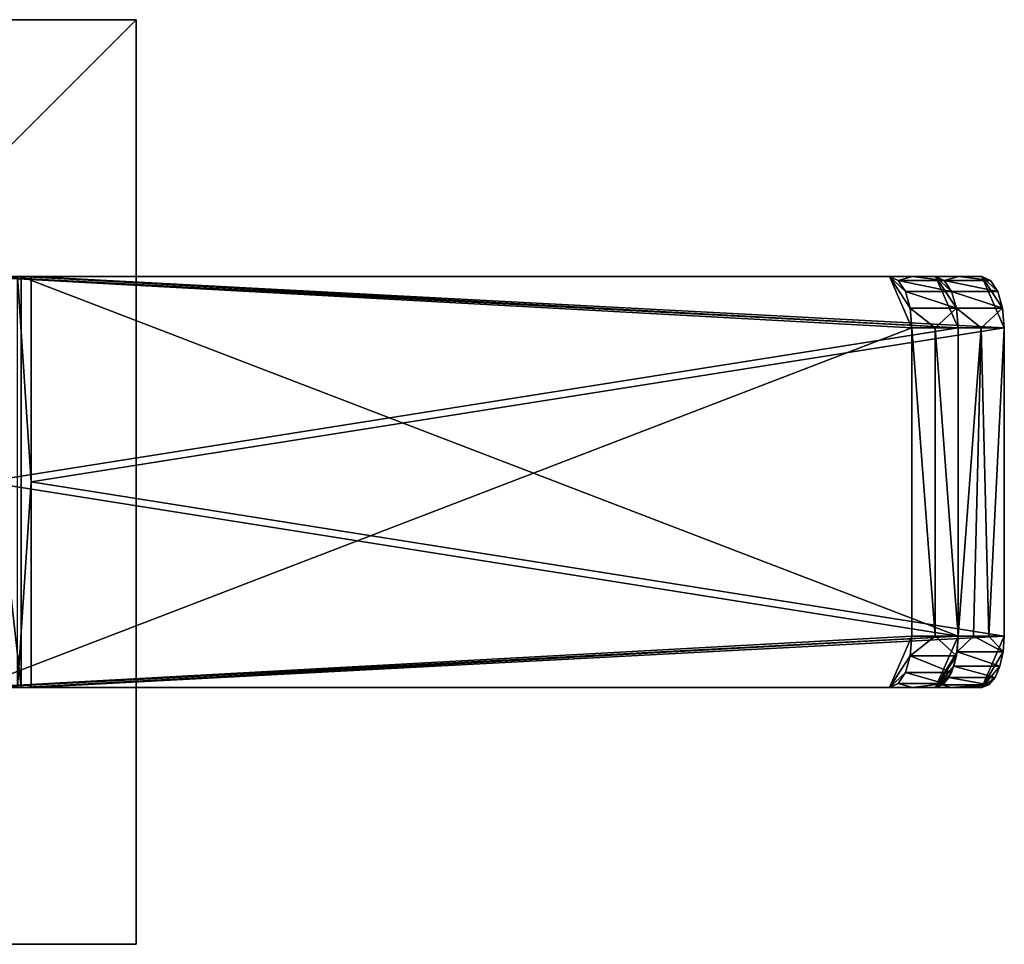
# Model space of a CAD drawing. Header units: inches. Extents: x -15 to 6, y -7 to 205.
# Tile 22 of 22: x -8.61 to -4.83, y 198 to 201.54. Entities that reach past the tile are written whole.
import ezdxf

# ---------------------------------------------------------------- set-up
doc = ezdxf.new("R2010")
doc.units = ezdxf.units.IN
doc.layers.get('0').update_dxf_attribs({"true_color": 0xc2ced6})

msp = doc.modelspace()

# ---------------------------------------------------------------- linework, layer by layer
for points in [[(-8.1607, 201.5416), (-8.1607, 201.5416), (-11.704, 201.5416), (-8.1607, 201.5416)], [(-11.704, 201.5416), (-11.704, 201.5416), (-8.1607, 201.5416), (-11.704, 201.5416)], [(-8.1607, 201.5416), (-8.1607, 197.9982), (-11.704, 197.9982), (-8.1607, 201.5416)], [(-11.704, 197.9982), (-11.704, 201.5416), (-8.1607, 201.5416), (-11.704, 197.9982)], [(-11.704, 197.9982), (-8.1607, 197.9982), (-8.1607, 201.5416), (-11.704, 197.9982)], [(-8.1607, 201.5416), (-11.704, 201.5416), (-11.704, 197.9982), (-8.1607, 201.5416)], [(-8.1607, 197.9982), (-8.1607, 197.9982), (-8.1607, 201.5416), (-8.1607, 197.9982)], [(-8.1607, 201.5416), (-8.1607, 201.5416), (-8.1607, 197.9982), (-8.1607, 201.5416)], [(-8.6014, 198.9825), (-8.7784, 198.9825), (-8.7784, 200.5573), (-8.6014, 198.9825)], [(-8.7784, 200.5573), (-8.6014, 200.5573), (-8.6014, 198.9825), (-8.7784, 200.5573)], [(-5.188, 200.3605), (-8.7784, 200.5573), (-8.7784, 198.9825), (-5.188, 200.3605)], [(-5.188, 200.3605), (-5.2742, 200.5573), (-8.7784, 200.5573), (-5.188, 200.3605)], [(-8.7784, 200.5573), (-5.2742, 200.5573), (-8.6014, 200.5573), (-8.7784, 200.5573)], [(-5.0111, 200.3605), (-5.0973, 200.5573), (-8.7404, 200.5573), (-5.0111, 200.3605)], [(-8.7404, 199.7699), (-5.0111, 200.3605), (-8.7404, 200.5573), (-8.7404, 199.7699)], [(-8.5635, 200.5573), (-8.6157, 200.5573), (-8.7404, 200.5573), (-8.5635, 200.5573)], [(-8.7404, 200.5573), (-5.0973, 200.5573), (-5.0088, 200.5573), (-8.7404, 200.5573)], [(-8.7404, 200.5573), (-5.0088, 200.5573), (-4.9203, 200.5573), (-8.7404, 200.5573)], [(-4.9203, 200.5573), (-8.5635, 200.5573), (-8.7404, 200.5573), (-4.9203, 200.5573)], [(-8.5635, 200.5573), (-8.5635, 199.7699), (-8.6157, 200.5573), (-8.5635, 200.5573)], [(-8.6157, 198.9825), (-8.6157, 200.5573), (-8.5635, 199.7699), (-8.6157, 198.9825)], [(-5.0111, 199.1794), (-8.6014, 198.9825), (-8.6014, 200.5573), (-5.0111, 199.1794)], [(-8.6014, 200.5573), (-5.0111, 200.3605), (-5.0111, 199.1794), (-8.6014, 200.5573)], [(-5.0111, 200.3605), (-8.6014, 200.5573), (-5.0973, 200.5573), (-5.0111, 200.3605)], [(-8.6014, 200.5573), (-5.1858, 200.5573), (-5.0973, 200.5573), (-8.6014, 200.5573)], [(-5.1858, 200.5573), (-8.6014, 200.5573), (-5.2742, 200.5573), (-5.1858, 200.5573)], [(-8.5635, 200.5573), (-4.8341, 200.3605), (-8.5635, 199.7699), (-8.5635, 200.5573)], [(-8.5635, 200.5573), (-4.9203, 200.5573), (-4.8341, 200.3605), (-8.5635, 200.5573)], [(-5.2133, 200.4997), (-5.2412, 200.5423), (-5.2742, 200.5573), (-5.2133, 200.4997)], [(-5.2742, 200.5573), (-5.188, 200.3605), (-5.1946, 200.4358), (-5.2742, 200.5573)], [(-5.2742, 200.5573), (-5.1946, 200.4358), (-5.2133, 200.4997), (-5.2742, 200.5573)], [(-5.1858, 200.5573), (-5.2742, 200.5573), (-5.2412, 200.5423), (-5.1858, 200.5573)], [(-5.2412, 200.5423), (-5.0643, 200.5423), (-5.1858, 200.5573), (-5.2412, 200.5423)], [(-5.1858, 200.5573), (-5.0643, 200.5423), (-5.0973, 200.5573), (-5.1858, 200.5573)], [(-5.0176, 200.4358), (-5.0973, 200.5573), (-5.0111, 200.3605), (-5.0176, 200.4358)], [(-5.0363, 200.4997), (-5.0973, 200.5573), (-5.0176, 200.4358), (-5.0363, 200.4997)], [(-5.0973, 200.5573), (-5.0363, 200.4997), (-5.0643, 200.5423), (-5.0973, 200.5573)], [(-5.0973, 200.5573), (-5.0643, 200.5423), (-5.0088, 200.5573), (-5.0973, 200.5573)], [(-5.0176, 200.4358), (-5.0111, 200.3605), (-5.0973, 200.5573), (-5.0176, 200.4358)], [(-5.0176, 200.4358), (-5.0973, 200.5573), (-5.0363, 200.4997), (-5.0176, 200.4358)], [(-5.0973, 200.5573), (-5.0643, 200.5423), (-5.0363, 200.4997), (-5.0973, 200.5573)], [(-4.8873, 200.5423), (-5.0088, 200.5573), (-5.0643, 200.5423), (-4.8873, 200.5423)], [(-5.0088, 200.5573), (-4.8873, 200.5423), (-4.9203, 200.5573), (-5.0088, 200.5573)], [(-4.8873, 200.5423), (-4.8593, 200.4997), (-4.9203, 200.5573), (-4.8873, 200.5423)], [(-4.9203, 200.5573), (-4.8407, 200.4358), (-4.8341, 200.3605), (-4.9203, 200.5573)], [(-4.8407, 200.4358), (-4.9203, 200.5573), (-4.8593, 200.4997), (-4.8407, 200.4358)], [(-5.2412, 200.5423), (-5.2133, 200.4997), (-5.0363, 200.4997), (-5.2412, 200.5423)], [(-5.0363, 200.4997), (-5.0643, 200.5423), (-5.2412, 200.5423), (-5.0363, 200.4997)], [(-4.8593, 200.4997), (-4.8873, 200.5423), (-5.0643, 200.5423), (-4.8593, 200.4997)], [(-5.0643, 200.5423), (-5.0363, 200.4997), (-4.8593, 200.4997), (-5.0643, 200.5423)], [(-5.0176, 200.4358), (-5.0363, 200.4997), (-5.2133, 200.4997), (-5.0176, 200.4358)], [(-5.2133, 200.4997), (-5.1946, 200.4358), (-5.0176, 200.4358), (-5.2133, 200.4997)], [(-5.0363, 200.4997), (-5.0176, 200.4358), (-4.8407, 200.4358), (-5.0363, 200.4997)], [(-4.8407, 200.4358), (-4.8593, 200.4997), (-5.0363, 200.4997), (-4.8407, 200.4358)], [(-5.188, 200.3605), (-5.0995, 200.3605), (-5.1946, 200.4358), (-5.188, 200.3605)], [(-5.0176, 200.4358), (-5.1946, 200.4358), (-5.0995, 200.3605), (-5.0176, 200.4358)], [(-5.0995, 200.3605), (-5.0111, 200.3605), (-5.0176, 200.4358), (-5.0995, 200.3605)], [(-5.0176, 200.4358), (-4.9226, 200.3605), (-4.8407, 200.4358), (-5.0176, 200.4358)], [(-4.9226, 200.3605), (-5.0176, 200.4358), (-5.0111, 200.3605), (-4.9226, 200.3605)], [(-4.9226, 200.3605), (-4.8341, 200.3605), (-4.8407, 200.4358), (-4.9226, 200.3605)], [(-8.7784, 198.9825), (-5.188, 199.1794), (-5.188, 200.3605), (-8.7784, 198.9825)], [(-5.0111, 199.1794), (-5.0111, 200.3605), (-8.7404, 199.7699), (-5.0111, 199.1794)], [(-4.8341, 200.3605), (-4.8341, 199.1794), (-8.5635, 199.7699), (-4.8341, 200.3605)], [(-5.0995, 199.1794), (-5.0995, 200.3605), (-5.188, 200.3605), (-5.0995, 199.1794)], [(-5.188, 200.3605), (-5.188, 199.1794), (-5.0995, 199.1794), (-5.188, 200.3605)], [(-5.0995, 200.3605), (-5.0995, 199.1794), (-5.0111, 199.1794), (-5.0995, 200.3605)], [(-5.0111, 199.1794), (-5.0111, 200.3605), (-5.0995, 200.3605), (-5.0111, 199.1794)], [(-4.9226, 200.3605), (-5.0111, 200.3605), (-5.0111, 199.1794), (-4.9226, 200.3605)], [(-5.0111, 199.1794), (-4.9521, 199.1794), (-4.9226, 200.3605), (-5.0111, 199.1794)], [(-4.8931, 199.1794), (-4.9226, 200.3605), (-4.9521, 199.1794), (-4.8931, 199.1794)], [(-4.8341, 200.3605), (-4.9226, 200.3605), (-4.8931, 199.1794), (-4.8341, 200.3605)], [(-4.8931, 199.1794), (-4.8341, 199.1794), (-4.8341, 200.3605), (-4.8931, 199.1794)], [(-8.7404, 199.7699), (-8.7404, 198.9825), (-5.0111, 199.1794), (-8.7404, 199.7699)], [(-8.5635, 199.7699), (-8.5635, 198.9825), (-8.6157, 198.9825), (-8.5635, 199.7699)], [(-8.5635, 198.9825), (-8.5635, 199.7699), (-4.8341, 199.1794), (-8.5635, 198.9825)], [(-5.2742, 198.9825), (-5.188, 199.1794), (-8.7784, 198.9825), (-5.2742, 198.9825)], [(-5.0111, 199.1794), (-8.7404, 198.9825), (-5.0973, 198.9825), (-5.0111, 199.1794)], [(-5.0973, 198.9825), (-8.6014, 198.9825), (-5.0111, 199.1794), (-5.0973, 198.9825)], [(-4.8341, 199.1794), (-4.9203, 198.9825), (-8.5635, 198.9825), (-4.8341, 199.1794)], [(-5.1946, 199.104), (-5.188, 199.1794), (-5.2742, 198.9825), (-5.1946, 199.104)], [(-5.0995, 199.1794), (-5.188, 199.1794), (-5.1946, 199.104), (-5.0995, 199.1794)], [(-5.1946, 199.104), (-5.0176, 199.104), (-5.0995, 199.1794), (-5.1946, 199.104)], [(-5.0111, 199.1794), (-5.0995, 199.1794), (-5.0176, 199.104), (-5.0111, 199.1794)], [(-5.0111, 199.1794), (-5.0973, 198.9825), (-5.0153, 199.1185), (-5.0111, 199.1794)], [(-5.0176, 199.104), (-5.0973, 198.9825), (-5.0111, 199.1794), (-5.0176, 199.104)], [(-5.0153, 199.1185), (-4.9521, 199.1794), (-5.0111, 199.1794), (-5.0153, 199.1185)], [(-4.8383, 199.1185), (-4.9521, 199.1794), (-5.0153, 199.1185), (-4.8383, 199.1185)], [(-4.9521, 199.1794), (-4.8383, 199.1185), (-4.8931, 199.1794), (-4.9521, 199.1794)], [(-4.9203, 198.9825), (-4.8341, 199.1794), (-4.8383, 199.1185), (-4.9203, 198.9825)], [(-4.8383, 199.1185), (-4.8341, 199.1794), (-4.8931, 199.1794), (-4.8383, 199.1185)], [(-5.2133, 199.0402), (-5.1946, 199.104), (-5.2742, 198.9825), (-5.2133, 199.0402)], [(-5.1946, 199.104), (-5.2133, 199.0402), (-5.0363, 199.0402), (-5.1946, 199.104)], [(-5.0363, 199.0402), (-5.0176, 199.104), (-5.1946, 199.104), (-5.0363, 199.0402)], [(-5.0153, 199.1185), (-5.0973, 198.9825), (-5.0275, 199.0636), (-5.0153, 199.1185)], [(-5.0363, 199.0402), (-5.0973, 198.9825), (-5.0176, 199.104), (-5.0363, 199.0402)], [(-5.0153, 199.1185), (-5.0275, 199.0636), (-4.8506, 199.0636), (-5.0153, 199.1185)], [(-4.8506, 199.0636), (-4.8383, 199.1185), (-5.0153, 199.1185), (-4.8506, 199.0636)], [(-4.8383, 199.1185), (-4.8506, 199.0636), (-4.9203, 198.9825), (-4.8383, 199.1185)], [(-5.0275, 199.0636), (-5.0973, 198.9825), (-5.0466, 199.0201), (-5.0275, 199.0636)], [(-5.0275, 199.0636), (-5.0466, 199.0201), (-4.8696, 199.0201), (-5.0275, 199.0636)], [(-4.8696, 199.0201), (-4.8506, 199.0636), (-5.0275, 199.0636), (-4.8696, 199.0201)], [(-4.8506, 199.0636), (-4.8696, 199.0201), (-4.9203, 198.9825), (-4.8506, 199.0636)], [(-5.2133, 199.0402), (-5.2742, 198.9825), (-5.2412, 198.9975), (-5.2133, 199.0402)], [(-5.2133, 199.0402), (-5.2412, 198.9975), (-5.0643, 198.9975), (-5.2133, 199.0402)], [(-5.0643, 198.9975), (-5.0363, 199.0402), (-5.2133, 199.0402), (-5.0643, 198.9975)], [(-5.0643, 198.9975), (-5.0973, 198.9825), (-5.0363, 199.0402), (-5.0643, 198.9975)], [(-5.0973, 198.9825), (-5.0706, 198.9921), (-5.0466, 199.0201), (-5.0973, 198.9825)], [(-5.0466, 199.0201), (-5.0706, 198.9921), (-4.8937, 198.9921), (-5.0466, 199.0201)], [(-4.8937, 198.9921), (-4.8696, 199.0201), (-5.0466, 199.0201), (-4.8937, 198.9921)], [(-4.9203, 198.9825), (-4.8696, 199.0201), (-4.8937, 198.9921), (-4.9203, 198.9825)], [(-8.7784, 198.9825), (-8.6014, 198.9825), (-5.2742, 198.9825), (-8.7784, 198.9825)], [(-8.5635, 198.9825), (-8.7404, 198.9825), (-8.6157, 198.9825), (-8.5635, 198.9825)], [(-5.0383, 198.9825), (-5.0973, 198.9825), (-8.7404, 198.9825), (-5.0383, 198.9825)], [(-5.0383, 198.9825), (-8.7404, 198.9825), (-4.9793, 198.9825), (-5.0383, 198.9825)], [(-4.9203, 198.9825), (-4.9793, 198.9825), (-8.7404, 198.9825), (-4.9203, 198.9825)], [(-4.9203, 198.9825), (-8.7404, 198.9825), (-8.5635, 198.9825), (-4.9203, 198.9825)], [(-8.6014, 198.9825), (-5.0973, 198.9825), (-5.1858, 198.9825), (-8.6014, 198.9825)], [(-5.1858, 198.9825), (-5.2742, 198.9825), (-8.6014, 198.9825), (-5.1858, 198.9825)], [(-5.1858, 198.9825), (-5.2412, 198.9975), (-5.2742, 198.9825), (-5.1858, 198.9825)], [(-5.0643, 198.9975), (-5.2412, 198.9975), (-5.1858, 198.9825), (-5.0643, 198.9975)], [(-5.1858, 198.9825), (-5.0973, 198.9825), (-5.0643, 198.9975), (-5.1858, 198.9825)], [(-5.0706, 198.9921), (-5.0973, 198.9825), (-5.0383, 198.9825), (-5.0706, 198.9921)], [(-5.0383, 198.9825), (-4.8937, 198.9921), (-5.0706, 198.9921), (-5.0383, 198.9825)], [(-4.8937, 198.9921), (-5.0383, 198.9825), (-4.9793, 198.9825), (-4.8937, 198.9921)], [(-4.8937, 198.9921), (-4.9793, 198.9825), (-4.9203, 198.9825), (-4.8937, 198.9921)], [(-11.704, 197.9982), (-11.704, 197.9982), (-8.1607, 197.9982), (-11.704, 197.9982)], [(-8.1607, 197.9982), (-8.1607, 197.9982), (-11.704, 197.9982), (-8.1607, 197.9982)]]:
    msp.add_lwpolyline(points)

doc.saveas('drawing.dxf')
